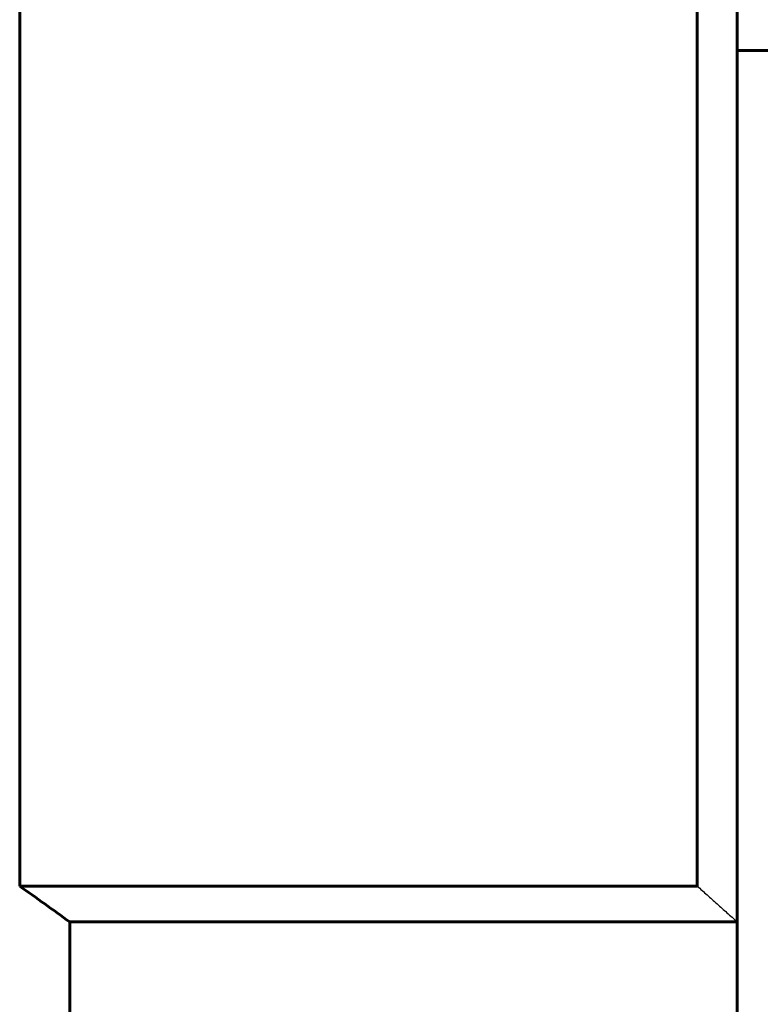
# Model space of a CAD drawing. Header units: millimetres. Extents: x 0 to 297, y 0 to 420.
# Tile 21 of 32: x 89 to 105, y 282 to 302. Entities that reach past the tile are written whole.
import ezdxf

# ---------------------------------------------------------------- set-up
doc = ezdxf.new("R2010")
doc.units = ezdxf.units.MM
doc.linetypes.add('K5LT-1', pattern=[0])
doc.linetypes.add('K5LT_BASIC', pattern=[0])
doc.layers.add('Системный слой (1)', color=7, linetype='Continuous', true_color=0x6c6c6c)

msp = doc.modelspace()

# ---------------------------------------------------------------- linework, layer by layer
at = {"layer": 'Системный слой (1)', "color": 143, "linetype": 'K5LT_BASIC', "lineweight": 60, "true_color": 0x33acca}
for p, q in [((104.4507, 319.9245), (104.4507, 283.4245)), ((89.4196, 319.1745), (89.4196, 284.1745)), ((103.6143, 319.1745), (103.6143, 284.1745)), ((104.4507, 301.6745), (109.4507, 301.6745)), ((89.4196, 284.1745), (103.6143, 284.1745)), ((90.4667, 270.6745), (90.4667, 283.4245)), ((90.4667, 283.4245), (104.4507, 283.4245)), ((104.4507, 270.6745), (104.4507, 283.4245))]:
    msp.add_line(p, q, dxfattribs=at)
msp.add_open_spline([(89.4196, 284.1745), (89.7708, 283.928), (90.1197, 283.6779), (90.4667, 283.4245)], degree=3, dxfattribs=at)
at = {"layer": 'Системный слой (1)', "color": 7, "linetype": 'K5LT-1'}
msp.add_open_spline([(103.6143, 284.1745), (103.6826, 284.1135), (103.8206, 283.9902), (104.0277, 283.8046), (104.2382, 283.6157), (104.3791, 283.489), (104.4507, 283.4245)], degree=3, knots=[0, 0, 0, 0, 4.8902011, 9.8829402, 14.8530545, 20, 20, 20, 20], dxfattribs=at)

doc.saveas('drawing.dxf')
